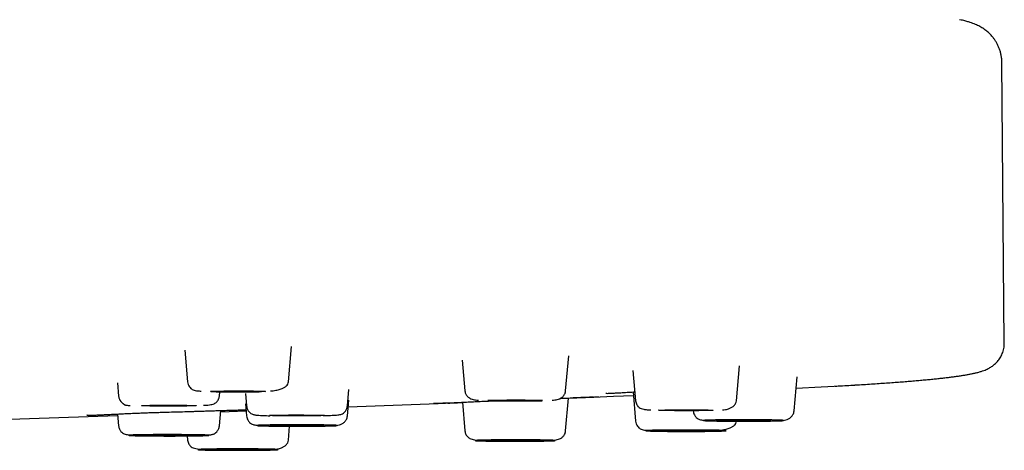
# Model space of a CAD drawing. Header units: millimetres. Extents: x 8 to 1762, y 12 to 2705.
# Tile 105 of 115: x 983 to 1020, y 2623 to 2640. Entities that reach past the tile are written whole.
import ezdxf

# ---------------------------------------------------------------- set-up
doc = ezdxf.new("R2010")
doc.units = ezdxf.units.MM

msp = doc.modelspace()

# ---------------------------------------------------------------- linework, layer by layer
at = {"color": 7, "linetype": 'Continuous', "lineweight": 30}
for p, q in [((1020.409, 2627.145), (1020.315, 2637.903)), ((988.999, 2626.874), (989.105, 2625.664)), ((992.969, 2625.664), (993.088, 2627.024)), ((999.629, 2626.499), (999.732, 2625.317)), ((1003.596, 2625.317), (1003.714, 2626.666)), ((1006.175, 2626.095), (1006.276, 2624.94)), ((1010.14, 2624.94), (1010.257, 2626.273)), ((986.414, 2625.624), (986.458, 2625.116)), ((1012.35, 2624.549), (1012.465, 2625.86)), ((990.322, 2625.116), (990.337, 2625.285)), ((995.23, 2624.741), (995.286, 2625.373)), ((1006.178, 2625.277), (1006.276, 2624.157)), ((991.324, 2625.223), (991.366, 2624.741)), ((995.23, 2624.356), (995.284, 2624.965)), ((999.636, 2624.881), (999.732, 2623.781)), ((1003.596, 2623.781), (1003.706, 2625.044)), ((1003.706, 2625.039), (1003.874, 2625.046)), ((990.322, 2623.981), (990.373, 2624.566)), ((990.369, 2624.518), (991.349, 2624.554)), ((991.326, 2624.816), (991.366, 2624.356)), ((995.261, 2624.701), (998.708, 2624.835)), ((986.419, 2624.432), (986.458, 2623.981)), ((992.969, 2623.434), (993.016, 2623.971)), ((989.09, 2623.599), (989.105, 2623.434))]:
    msp.add_line(p, q, dxfattribs=at)
at = {"color": 7, "linetype": 'Continuous', "lineweight": 30, "flags": 128}
for points in [[(989.987, 2625.299), (989.994, 2625.301), (990.014, 2625.303), (990.048, 2625.305), (990.095, 2625.307), (990.153, 2625.309), (990.224, 2625.31), (990.305, 2625.312), (990.396, 2625.313), (990.495, 2625.314), (990.601, 2625.315), (990.712, 2625.316), (990.828, 2625.317), (990.947, 2625.317), (991.067, 2625.317), (991.186, 2625.317), (991.304, 2625.316), (991.418, 2625.316), (991.527, 2625.315), (991.629, 2625.314), (991.724, 2625.313), (991.81, 2625.311), (991.886, 2625.309), (991.951, 2625.308), (992.004, 2625.306), (992.044, 2625.304), (992.071, 2625.302), (992.085, 2625.3), (992.085, 2625.298), (992.071, 2625.296), (992.044, 2625.294), (992.004, 2625.292), (991.951, 2625.29), (991.886, 2625.288), (991.81, 2625.286), (991.724, 2625.285), (991.629, 2625.284), (991.527, 2625.283), (991.418, 2625.282), (991.304, 2625.281), (991.186, 2625.281), (991.067, 2625.28), (990.947, 2625.28), (990.828, 2625.281), (990.712, 2625.281), (990.601, 2625.282), (990.495, 2625.283), (990.396, 2625.284), (990.305, 2625.286), (990.224, 2625.287), (990.153, 2625.289), (990.095, 2625.291), (990.048, 2625.293), (990.014, 2625.295), (989.994, 2625.297), (989.987, 2625.299)], [(1012.426, 2625.419), (1013.386, 2625.468), (1014.137, 2625.51)], [(1000.614, 2624.952), (1000.621, 2624.954), (1000.641, 2624.956), (1000.675, 2624.958), (1000.722, 2624.96), (1000.781, 2624.962), (1000.851, 2624.963), (1000.932, 2624.965), (1001.023, 2624.966), (1001.122, 2624.967), (1001.228, 2624.968), (1001.339, 2624.969), (1001.455, 2624.97), (1001.574, 2624.97), (1001.694, 2624.97), (1001.813, 2624.97), (1001.931, 2624.969), (1002.045, 2624.969), (1002.154, 2624.968), (1002.257, 2624.967), (1002.352, 2624.966), (1002.438, 2624.964), (1002.513, 2624.963), (1002.578, 2624.961), (1002.631, 2624.959), (1002.671, 2624.957), (1002.699, 2624.955), (1002.712, 2624.953), (1002.712, 2624.951), (1002.699, 2624.949), (1002.671, 2624.947), (1002.631, 2624.945), (1002.578, 2624.943), (1002.513, 2624.941), (1002.438, 2624.939), (1002.352, 2624.938), (1002.257, 2624.937), (1002.154, 2624.936), (1002.045, 2624.935), (1001.931, 2624.934), (1001.813, 2624.934), (1001.694, 2624.933), (1001.574, 2624.933), (1001.455, 2624.934), (1001.339, 2624.934), (1001.228, 2624.935), (1001.122, 2624.936), (1001.023, 2624.937), (1000.932, 2624.939), (1000.851, 2624.94), (1000.781, 2624.942), (1000.722, 2624.944), (1000.675, 2624.946), (1000.641, 2624.948), (1000.621, 2624.95), (1000.614, 2624.952)], [(1004.66, 2625.078), (1005.433, 2625.11), (1006.19, 2625.143)], [(987.34, 2624.751), (987.347, 2624.754), (987.368, 2624.756), (987.401, 2624.758), (987.448, 2624.76), (987.507, 2624.761), (987.577, 2624.763), (987.659, 2624.765), (987.749, 2624.766), (987.848, 2624.767), (987.954, 2624.768), (988.066, 2624.769), (988.182, 2624.769), (988.3, 2624.77), (988.42, 2624.77), (988.54, 2624.77), (988.657, 2624.769), (988.771, 2624.769), (988.88, 2624.768), (988.983, 2624.767), (989.078, 2624.765), (989.164, 2624.764), (989.24, 2624.762), (989.305, 2624.76), (989.357, 2624.759), (989.398, 2624.757), (989.425, 2624.755), (989.439, 2624.752), (989.439, 2624.75), (989.425, 2624.748), (989.398, 2624.746), (989.357, 2624.744), (989.305, 2624.742), (989.24, 2624.741), (989.164, 2624.739), (989.078, 2624.738), (988.983, 2624.736), (988.88, 2624.735), (988.771, 2624.734), (988.657, 2624.734), (988.54, 2624.733), (988.42, 2624.733), (988.3, 2624.733), (988.182, 2624.733), (988.066, 2624.734), (987.954, 2624.735), (987.848, 2624.736), (987.749, 2624.737), (987.659, 2624.738), (987.577, 2624.74), (987.507, 2624.742), (987.448, 2624.743), (987.401, 2624.745), (987.368, 2624.747), (987.347, 2624.749), (987.34, 2624.751)], [(1007.158, 2624.575), (1007.165, 2624.577), (1007.185, 2624.579), (1007.219, 2624.581), (1007.266, 2624.583), (1007.325, 2624.585), (1007.395, 2624.587), (1007.476, 2624.588), (1007.567, 2624.59), (1007.666, 2624.591), (1007.772, 2624.592), (1007.884, 2624.593), (1008, 2624.593), (1008.118, 2624.593), (1008.238, 2624.594), (1008.358, 2624.593), (1008.475, 2624.593), (1008.589, 2624.592), (1008.698, 2624.591), (1008.801, 2624.59), (1008.896, 2624.589), (1008.982, 2624.588), (1009.058, 2624.586), (1009.122, 2624.584), (1009.175, 2624.582), (1009.216, 2624.58), (1009.243, 2624.578), (1009.256, 2624.576), (1009.256, 2624.574), (1009.243, 2624.572), (1009.216, 2624.57), (1009.175, 2624.568), (1009.122, 2624.566), (1009.058, 2624.564), (1008.982, 2624.563), (1008.896, 2624.561), (1008.801, 2624.56), (1008.698, 2624.559), (1008.589, 2624.558), (1008.475, 2624.558), (1008.358, 2624.557), (1008.238, 2624.557), (1008.118, 2624.557), (1008, 2624.557), (1007.884, 2624.558), (1007.772, 2624.559), (1007.666, 2624.56), (1007.567, 2624.561), (1007.476, 2624.562), (1007.395, 2624.564), (1007.325, 2624.565), (1007.266, 2624.567), (1007.219, 2624.569), (1007.185, 2624.571), (1007.165, 2624.573), (1007.158, 2624.575)], [(976.525, 2624.05), (980.785, 2624.186), (986.424, 2624.377)], [(992.248, 2624.376), (992.255, 2624.378), (992.276, 2624.38), (992.31, 2624.382), (992.356, 2624.384), (992.415, 2624.386), (992.486, 2624.388), (992.567, 2624.389), (992.657, 2624.391), (992.756, 2624.392), (992.862, 2624.393), (992.974, 2624.394), (993.09, 2624.394), (993.209, 2624.394), (993.328, 2624.394), (993.448, 2624.394), (993.565, 2624.394), (993.679, 2624.393), (993.788, 2624.392), (993.891, 2624.391), (993.986, 2624.39), (994.072, 2624.389), (994.148, 2624.387), (994.213, 2624.385), (994.266, 2624.383), (994.306, 2624.381), (994.333, 2624.379), (994.347, 2624.377), (994.347, 2624.375), (994.333, 2624.373), (994.306, 2624.371), (994.266, 2624.369), (994.213, 2624.367), (994.148, 2624.365), (994.072, 2624.364), (993.986, 2624.362), (993.891, 2624.361), (993.788, 2624.36), (993.679, 2624.359), (993.565, 2624.358), (993.448, 2624.358), (993.328, 2624.358), (993.209, 2624.358), (993.09, 2624.358), (992.974, 2624.359), (992.862, 2624.359), (992.756, 2624.36), (992.657, 2624.362), (992.567, 2624.363), (992.486, 2624.365), (992.415, 2624.366), (992.356, 2624.368), (992.31, 2624.37), (992.276, 2624.372), (992.255, 2624.374), (992.248, 2624.376)], [(1009.368, 2624.184), (1009.375, 2624.186), (1009.395, 2624.188), (1009.429, 2624.19), (1009.476, 2624.192), (1009.534, 2624.194), (1009.605, 2624.195), (1009.686, 2624.197), (1009.777, 2624.198), (1009.876, 2624.199), (1009.982, 2624.2), (1010.093, 2624.201), (1010.209, 2624.202), (1010.328, 2624.202), (1010.448, 2624.202), (1010.567, 2624.202), (1010.685, 2624.201), (1010.799, 2624.201), (1010.908, 2624.2), (1011.01, 2624.199), (1011.105, 2624.198), (1011.191, 2624.196), (1011.267, 2624.194), (1011.332, 2624.193), (1011.385, 2624.191), (1011.425, 2624.189), (1011.452, 2624.187), (1011.466, 2624.185), (1011.466, 2624.183), (1011.452, 2624.181), (1011.425, 2624.179), (1011.385, 2624.177), (1011.332, 2624.175), (1011.267, 2624.173), (1011.191, 2624.171), (1011.105, 2624.17), (1011.01, 2624.169), (1010.908, 2624.167), (1010.799, 2624.167), (1010.685, 2624.166), (1010.567, 2624.166), (1010.448, 2624.165), (1010.328, 2624.165), (1010.209, 2624.166), (1010.093, 2624.166), (1009.982, 2624.167), (1009.876, 2624.168), (1009.777, 2624.169), (1009.686, 2624.171), (1009.605, 2624.172), (1009.534, 2624.174), (1009.476, 2624.176), (1009.429, 2624.178), (1009.395, 2624.18), (1009.375, 2624.182), (1009.368, 2624.184)], [(992.248, 2623.991), (992.255, 2623.993), (992.276, 2623.995), (992.31, 2623.997), (992.356, 2623.999), (992.415, 2624.001), (992.486, 2624.003), (992.567, 2624.004), (992.657, 2624.006), (992.756, 2624.007), (992.862, 2624.008), (992.974, 2624.009), (993.09, 2624.009), (993.209, 2624.009), (993.328, 2624.01), (993.448, 2624.009), (993.565, 2624.009), (993.679, 2624.008), (993.788, 2624.007), (993.891, 2624.006), (993.986, 2624.005), (994.072, 2624.004), (994.148, 2624.002), (994.213, 2624), (994.266, 2623.998), (994.306, 2623.996), (994.333, 2623.994), (994.347, 2623.992), (994.347, 2623.99), (994.333, 2623.988), (994.306, 2623.986), (994.266, 2623.984), (994.213, 2623.982), (994.148, 2623.98), (994.072, 2623.979), (993.986, 2623.977), (993.891, 2623.976), (993.788, 2623.975), (993.679, 2623.974), (993.565, 2623.973), (993.448, 2623.973), (993.328, 2623.973), (993.209, 2623.973), (993.09, 2623.973), (992.974, 2623.974), (992.862, 2623.975), (992.756, 2623.976), (992.657, 2623.977), (992.567, 2623.978), (992.486, 2623.98), (992.415, 2623.981), (992.356, 2623.983), (992.31, 2623.985), (992.276, 2623.987), (992.255, 2623.989), (992.248, 2623.991)], [(1007.158, 2623.792), (1007.165, 2623.794), (1007.185, 2623.796), (1007.219, 2623.798), (1007.266, 2623.8), (1007.325, 2623.802), (1007.395, 2623.804), (1007.476, 2623.805), (1007.567, 2623.807), (1007.666, 2623.808), (1007.772, 2623.809), (1007.884, 2623.81), (1008, 2623.81), (1008.118, 2623.81), (1008.238, 2623.81), (1008.358, 2623.81), (1008.475, 2623.81), (1008.589, 2623.809), (1008.698, 2623.808), (1008.801, 2623.807), (1008.896, 2623.806), (1008.982, 2623.805), (1009.058, 2623.803), (1009.122, 2623.801), (1009.175, 2623.799), (1009.216, 2623.797), (1009.243, 2623.795), (1009.256, 2623.793), (1009.256, 2623.791), (1009.243, 2623.789), (1009.216, 2623.787), (1009.175, 2623.785), (1009.122, 2623.783), (1009.058, 2623.781), (1008.982, 2623.78), (1008.896, 2623.778), (1008.801, 2623.777), (1008.698, 2623.776), (1008.589, 2623.775), (1008.475, 2623.774), (1008.358, 2623.774), (1008.238, 2623.774), (1008.118, 2623.774), (1008, 2623.774), (1007.884, 2623.775), (1007.772, 2623.775), (1007.666, 2623.776), (1007.567, 2623.778), (1007.476, 2623.779), (1007.395, 2623.781), (1007.325, 2623.782), (1007.266, 2623.784), (1007.219, 2623.786), (1007.185, 2623.788), (1007.165, 2623.79), (1007.158, 2623.792)], [(987.34, 2623.616), (987.347, 2623.618), (987.368, 2623.62), (987.401, 2623.622), (987.448, 2623.624), (987.507, 2623.626), (987.577, 2623.628), (987.659, 2623.629), (987.749, 2623.63), (987.848, 2623.632), (987.954, 2623.633), (988.066, 2623.633), (988.182, 2623.634), (988.3, 2623.634), (988.42, 2623.634), (988.54, 2623.634), (988.657, 2623.634), (988.771, 2623.633), (988.88, 2623.632), (988.983, 2623.631), (989.078, 2623.63), (989.164, 2623.628), (989.24, 2623.627), (989.305, 2623.625), (989.357, 2623.623), (989.398, 2623.621), (989.425, 2623.619), (989.439, 2623.617), (989.439, 2623.615), (989.425, 2623.613), (989.398, 2623.611), (989.357, 2623.609), (989.305, 2623.607), (989.24, 2623.605), (989.164, 2623.604), (989.078, 2623.602), (988.983, 2623.601), (988.88, 2623.6), (988.771, 2623.599), (988.657, 2623.598), (988.54, 2623.598), (988.42, 2623.598), (988.3, 2623.598), (988.182, 2623.598), (988.066, 2623.598), (987.954, 2623.599), (987.848, 2623.6), (987.749, 2623.601), (987.659, 2623.603), (987.577, 2623.604), (987.507, 2623.606), (987.448, 2623.608), (987.401, 2623.61), (987.368, 2623.612), (987.347, 2623.614), (987.34, 2623.616)], [(1000.614, 2623.416), (1000.621, 2623.418), (1000.641, 2623.42), (1000.675, 2623.422), (1000.722, 2623.424), (1000.781, 2623.426), (1000.851, 2623.427), (1000.932, 2623.429), (1001.023, 2623.43), (1001.122, 2623.431), (1001.228, 2623.432), (1001.339, 2623.433), (1001.455, 2623.434), (1001.574, 2623.434), (1001.694, 2623.434), (1001.813, 2623.434), (1001.931, 2623.433), (1002.045, 2623.433), (1002.154, 2623.432), (1002.257, 2623.431), (1002.352, 2623.429), (1002.438, 2623.428), (1002.513, 2623.426), (1002.578, 2623.425), (1002.631, 2623.423), (1002.671, 2623.421), (1002.699, 2623.419), (1002.712, 2623.417), (1002.712, 2623.415), (1002.699, 2623.412), (1002.671, 2623.41), (1002.631, 2623.408), (1002.578, 2623.407), (1002.513, 2623.405), (1002.438, 2623.403), (1002.352, 2623.402), (1002.257, 2623.4), (1002.154, 2623.399), (1002.045, 2623.399), (1001.931, 2623.398), (1001.813, 2623.397), (1001.694, 2623.397), (1001.574, 2623.397), (1001.455, 2623.398), (1001.339, 2623.398), (1001.228, 2623.399), (1001.122, 2623.4), (1001.023, 2623.401), (1000.932, 2623.402), (1000.851, 2623.404), (1000.781, 2623.406), (1000.722, 2623.408), (1000.675, 2623.409), (1000.641, 2623.411), (1000.621, 2623.414), (1000.614, 2623.416)], [(989.987, 2623.069), (989.994, 2623.071), (990.014, 2623.073), (990.048, 2623.075), (990.095, 2623.077), (990.153, 2623.079), (990.224, 2623.08), (990.305, 2623.082), (990.396, 2623.083), (990.495, 2623.084), (990.601, 2623.085), (990.712, 2623.086), (990.828, 2623.087), (990.947, 2623.087), (991.067, 2623.087), (991.186, 2623.087), (991.304, 2623.086), (991.418, 2623.086), (991.527, 2623.085), (991.629, 2623.084), (991.724, 2623.082), (991.81, 2623.081), (991.886, 2623.079), (991.951, 2623.078), (992.004, 2623.076), (992.044, 2623.074), (992.071, 2623.072), (992.085, 2623.07), (992.085, 2623.068), (992.071, 2623.066), (992.044, 2623.063), (992.004, 2623.062), (991.951, 2623.06), (991.886, 2623.058), (991.81, 2623.056), (991.724, 2623.055), (991.629, 2623.054), (991.527, 2623.052), (991.418, 2623.052), (991.304, 2623.051), (991.186, 2623.05), (991.067, 2623.05), (990.947, 2623.05), (990.828, 2623.051), (990.712, 2623.051), (990.601, 2623.052), (990.495, 2623.053), (990.396, 2623.054), (990.305, 2623.055), (990.224, 2623.057), (990.153, 2623.059), (990.095, 2623.061), (990.048, 2623.062), (990.014, 2623.064), (989.994, 2623.067), (989.987, 2623.069)]]:
    msp.add_lwpolyline(points, dxfattribs=at)
at = {"color": 7, "linetype": 'Continuous', "lineweight": 30}
for points, knots in [([(1020.314, 2637.903), (1020.315, 2637.915), (1020.316, 2637.973), (1020.306, 2638.077), (1020.284, 2638.212), (1020.249, 2638.342), (1020.205, 2638.466), (1020.152, 2638.583), (1020.093, 2638.691), (1020.03, 2638.786), (1019.965, 2638.87), (1019.901, 2638.944), (1019.835, 2639.011), (1019.768, 2639.072), (1019.697, 2639.129), (1019.622, 2639.184), (1019.544, 2639.234), (1019.464, 2639.28), (1019.381, 2639.322), (1019.294, 2639.361), (1019.2, 2639.398), (1019.093, 2639.435), (1018.961, 2639.474), (1018.83, 2639.508), (1018.735, 2639.528), (1018.697, 2639.536)], [0, 0, 0, 0, 0.0060333, 0.0281265, 0.0504639, 0.0730748, 0.0960047, 0.119326, 0.1431502, 0.167639, 0.1903166, 0.2138791, 0.2385927, 0.2647733, 0.2927969, 0.3267134, 0.3642414, 0.4063156, 0.4542442, 0.5098602, 0.575892, 0.6567616, 0.7606021, 0.9056861, 1, 1, 1, 1]), ([(1014.675, 2625.542), (1014.683, 2625.543), (1014.799, 2625.549), (1015.013, 2625.563), (1015.316, 2625.582), (1015.608, 2625.602), (1015.89, 2625.622), (1016.16, 2625.641), (1016.421, 2625.661), (1016.671, 2625.68), (1016.911, 2625.7), (1017.14, 2625.72), (1017.36, 2625.74), (1017.569, 2625.76), (1017.768, 2625.78), (1017.957, 2625.8), (1018.137, 2625.82), (1018.308, 2625.84), (1018.469, 2625.861), (1018.621, 2625.881), (1018.765, 2625.903), (1018.902, 2625.924), (1019.032, 2625.947), (1019.156, 2625.971), (1019.277, 2625.997), (1019.4, 2626.027), (1019.515, 2626.06), (1019.62, 2626.096), (1019.709, 2626.132), (1019.786, 2626.168), (1019.854, 2626.205), (1019.918, 2626.244), (1019.978, 2626.287), (1020.037, 2626.334), (1020.093, 2626.386), (1020.148, 2626.443), (1020.2, 2626.508), (1020.249, 2626.579), (1020.294, 2626.657), (1020.334, 2626.743), (1020.367, 2626.837), (1020.392, 2626.938), (1020.407, 2627.042), (1020.408, 2627.112), (1020.409, 2627.145)], [0, 0, 0, 0, 0.002402, 0.035436, 0.06842, 0.101353, 0.134234, 0.16706, 0.19983, 0.232544, 0.2652, 0.297798, 0.330339, 0.362825, 0.395258, 0.427647, 0.459998, 0.492328, 0.524659, 0.557024, 0.589476, 0.622098, 0.655021, 0.68847, 0.722846, 0.758909, 0.797912, 0.828785, 0.853469, 0.872289, 0.887788, 0.901028, 0.912627, 0.922991, 0.932409, 0.941104, 0.949248, 0.956987, 0.964442, 0.97172, 0.978911, 0.986093, 0.993327, 1, 1, 1, 1]), ([(989.105, 2625.664), (989.111, 2625.627), (989.123, 2625.556), (989.172, 2625.471), (989.227, 2625.41), (989.292, 2625.365), (989.365, 2625.336), (989.443, 2625.324), (989.529, 2625.315), (989.599, 2625.311), (989.626, 2625.309)], [0, 0, 0, 0, 0.094506, 0.184895, 0.277171, 0.376349, 0.525761, 0.700713, 0.887183, 1, 1, 1, 1]), ([(992.286, 2625.314), (992.304, 2625.316), (992.393, 2625.324), (992.535, 2625.349), (992.69, 2625.392), (992.807, 2625.445), (992.891, 2625.505), (992.951, 2625.578), (992.963, 2625.635), (992.969, 2625.664)], [0, 0, 0, 0, 0.048067, 0.232561, 0.420009, 0.562808, 0.707348, 0.853279, 1, 1, 1, 1]), ([(989.999, 2625.292), (990.003, 2625.292), (990.052, 2625.291), (990.159, 2625.288), (990.317, 2625.285), (990.487, 2625.282), (990.665, 2625.281), (990.85, 2625.279), (991.04, 2625.279), (991.233, 2625.279), (991.447, 2625.279), (991.674, 2625.282), (991.845, 2625.285), (991.929, 2625.289), (991.938, 2625.289)], [0, 0, 0, 0, 0.007464, 0.09341, 0.180563, 0.268967, 0.35867, 0.449724, 0.542183, 0.636105, 0.73155, 0.858806, 0.984455, 1, 1, 1, 1]), ([(999.732, 2625.317), (999.736, 2625.293), (999.742, 2625.247), (999.776, 2625.169), (999.837, 2625.092), (999.922, 2625.032), (1000.014, 2624.993), (1000.098, 2624.977), (1000.175, 2624.968), (1000.231, 2624.963), (1000.249, 2624.962)], [0, 0, 0, 0, 0.090334, 0.17632, 0.334947, 0.477035, 0.604803, 0.759987, 0.921461, 1, 1, 1, 1]), ([(1003.078, 2624.962), (1003.097, 2624.963), (1003.153, 2624.968), (1003.23, 2624.977), (1003.314, 2624.993), (1003.406, 2625.032), (1003.491, 2625.092), (1003.551, 2625.169), (1003.585, 2625.247), (1003.592, 2625.293), (1003.596, 2625.317)], [0, 0, 0, 0, 0.078568, 0.240037, 0.395216, 0.522981, 0.665064, 0.823685, 0.909669, 1, 1, 1, 1]), ([(1005.132, 2625.232), (1005.132, 2625.231), (1005.133, 2625.226), (1005.164, 2625.223), (1005.23, 2625.223), (1005.347, 2625.228), (1005.506, 2625.237), (1005.706, 2625.248), (1005.941, 2625.263), (1006.123, 2625.274), (1006.229, 2625.28), (1006.246, 2625.281)], [0, 0, 0, 0, 0.053622, 0.147005, 0.275896, 0.409796, 0.548539, 0.691848, 0.836981, 0.973472, 1, 1, 1, 1]), ([(1013.931, 2625.498), (1013.967, 2625.501), (1014.119, 2625.509), (1014.368, 2625.524), (1014.576, 2625.536), (1014.675, 2625.542)], [0, 0, 0, 0, 0.14176, 0.587346, 1, 1, 1, 1]), ([(986.458, 2625.116), (986.461, 2625.096), (986.467, 2625.057), (986.491, 2624.989), (986.531, 2624.923), (986.58, 2624.871), (986.615, 2624.843), (986.635, 2624.828), (986.649, 2624.819), (986.657, 2624.813), (986.662, 2624.81), (986.668, 2624.806), (986.669, 2624.804), (986.674, 2624.799), (986.681, 2624.792), (986.697, 2624.783), (986.73, 2624.774), (986.786, 2624.766), (986.846, 2624.761), (986.892, 2624.759), (986.905, 2624.758)], [0, 0, 0, 0, 0.056993, 0.108003, 0.192098, 0.253376, 0.275991, 0.293683, 0.307151, 0.312749, 0.317945, 0.323107, 0.341249, 0.362065, 0.399712, 0.503972, 0.637352, 0.799588, 0.940116, 1, 1, 1, 1]), ([(989.713, 2624.765), (989.749, 2624.767), (989.834, 2624.771), (989.94, 2624.782), (990.038, 2624.799), (990.115, 2624.823), (990.179, 2624.856), (990.231, 2624.899), (990.274, 2624.955), (990.302, 2625.017), (990.317, 2625.073), (990.32, 2625.102), (990.322, 2625.116)], [0, 0, 0, 0, 0.126621, 0.291865, 0.439132, 0.568979, 0.68195, 0.778858, 0.861352, 0.932867, 0.966516, 1, 1, 1, 1]), ([(998.536, 2624.845), (998.537, 2624.844), (998.541, 2624.841), (998.576, 2624.841), (998.629, 2624.841), (998.702, 2624.843), (998.804, 2624.846), (998.94, 2624.851), (999.116, 2624.858), (999.319, 2624.867), (999.546, 2624.877), (999.793, 2624.889), (1000.054, 2624.902), (1000.316, 2624.914), (1000.573, 2624.927), (1000.743, 2624.935), (1000.827, 2624.938), (1000.829, 2624.938)], [0, 0, 0, 0, 0.041892, 0.1009381, 0.161773, 0.2230697, 0.2847068, 0.3670171, 0.449506, 0.5321484, 0.6148854, 0.6976416, 0.7797815, 0.8576382, 0.9306832, 0.9990483, 1, 1, 1, 1]), ([(999.081, 2624.85), (999.133, 2624.852), (999.247, 2624.857), (999.433, 2624.865), (999.572, 2624.87), (999.636, 2624.873)], [0, 0, 0, 0, 0.3120116, 0.683144, 1, 1, 1, 1]), ([(1000.628, 2624.943), (1000.633, 2624.943), (1000.702, 2624.941), (1000.837, 2624.938), (1001.033, 2624.935), (1001.229, 2624.933), (1001.441, 2624.932), (1001.664, 2624.931), (1001.887, 2624.932), (1002.099, 2624.933), (1002.295, 2624.935), (1002.491, 2624.938), (1002.627, 2624.941), (1002.696, 2624.943), (1002.701, 2624.943)], [0, 0, 0, 0, 0.008942, 0.120067, 0.208403, 0.301064, 0.398128, 0.499688, 0.601249, 0.698313, 0.790974, 0.87931, 0.990435, 1, 1, 1, 1]), ([(1003.398, 2625.032), (1003.406, 2625.032), (1003.483, 2625.035), (1003.626, 2625.04), (1003.828, 2625.048), (1004.029, 2625.056), (1004.224, 2625.064), (1004.403, 2625.071), (1004.555, 2625.077), (1004.673, 2625.083), (1004.759, 2625.087), (1004.816, 2625.091), (1004.845, 2625.094), (1004.856, 2625.097), (1004.855, 2625.098), (1004.855, 2625.099)], [0, 0, 0, 0, 0.00936, 0.090315, 0.177489, 0.270897, 0.370549, 0.475817, 0.57806, 0.67455, 0.765073, 0.849177, 0.926972, 0.981245, 1, 1, 1, 1]), ([(1004.66, 2625.078), (1004.639, 2625.077), (1004.573, 2625.074), (1004.432, 2625.068), (1004.238, 2625.06), (1004.054, 2625.053), (1003.928, 2625.048), (1003.883, 2625.046)], [0, 0, 0, 0, 0.118448, 0.365413, 0.613128, 0.864009, 1, 1, 1, 1]), ([(1006.276, 2624.94), (1006.281, 2624.911), (1006.29, 2624.851), (1006.325, 2624.778), (1006.368, 2624.72), (1006.425, 2624.671), (1006.499, 2624.635), (1006.596, 2624.61), (1006.708, 2624.597), (1006.798, 2624.591), (1006.852, 2624.588), (1006.86, 2624.588)], [0, 0, 0, 0, 0.070063, 0.142194, 0.221822, 0.312442, 0.453632, 0.620554, 0.815148, 0.972975, 1, 1, 1, 1]), ([(1009.607, 2624.586), (1009.645, 2624.591), (1009.739, 2624.602), (1009.86, 2624.636), (1009.972, 2624.688), (1010.056, 2624.753), (1010.119, 2624.836), (1010.133, 2624.905), (1010.14, 2624.94)], [0, 0, 0, 0, 0.141965, 0.35058, 0.509484, 0.670829, 0.834507, 1, 1, 1, 1]), ([(985.249, 2624.384), (985.248, 2624.384), (985.245, 2624.381), (985.266, 2624.382), (985.305, 2624.382), (985.369, 2624.384), (985.457, 2624.387), (985.57, 2624.392), (985.71, 2624.399), (985.878, 2624.406), (986.073, 2624.415), (986.292, 2624.426), (986.523, 2624.437), (986.756, 2624.448), (986.999, 2624.459), (987.248, 2624.469), (987.498, 2624.479), (987.731, 2624.487), (987.947, 2624.494), (988.196, 2624.5), (988.488, 2624.509), (988.826, 2624.518), (989.11, 2624.527), (989.345, 2624.534), (989.539, 2624.54), (989.748, 2624.546), (989.97, 2624.553), (990.2, 2624.561), (990.434, 2624.568), (990.668, 2624.575), (990.893, 2624.582), (991.091, 2624.588), (991.245, 2624.593), (991.315, 2624.596), (991.345, 2624.598)], [0, 0, 0, 0, 0.002463, 0.027189, 0.053957, 0.08213, 0.111673, 0.142577, 0.174824, 0.208388, 0.24323, 0.279248, 0.314226, 0.347129, 0.378016, 0.412476, 0.444135, 0.473014, 0.499127, 0.523415, 0.563861, 0.604346, 0.644896, 0.666842, 0.69129, 0.718252, 0.747741, 0.779768, 0.814337, 0.851454, 0.891132, 0.931359, 0.970035, 1, 1, 1, 1]), ([(991.366, 2624.741), (991.37, 2624.717), (991.377, 2624.67), (991.401, 2624.607), (991.43, 2624.555), (991.474, 2624.499), (991.533, 2624.45), (991.595, 2624.419), (991.639, 2624.407), (991.691, 2624.398), (991.756, 2624.389), (991.845, 2624.382), (991.968, 2624.374), (992.109, 2624.369), (992.215, 2624.366), (992.257, 2624.365)], [0, 0, 0, 0, 0.043536, 0.084034, 0.122008, 0.158034, 0.226617, 0.295682, 0.37093, 0.452887, 0.540218, 0.632915, 0.764848, 0.906407, 1, 1, 1, 1]), ([(994.336, 2624.369), (994.343, 2624.37), (994.408, 2624.371), (994.514, 2624.375), (994.65, 2624.382), (994.767, 2624.389), (994.864, 2624.398), (994.937, 2624.407), (995.005, 2624.425), (995.074, 2624.46), (995.143, 2624.519), (995.194, 2624.598), (995.221, 2624.675), (995.227, 2624.719), (995.23, 2624.741)], [0, 0, 0, 0, 0.016476, 0.134853, 0.25127, 0.36579, 0.478463, 0.588484, 0.686287, 0.771748, 0.848754, 0.922497, 0.960382, 1, 1, 1, 1]), ([(999.071, 2624.85), (999.025, 2624.848), (998.914, 2624.843), (998.794, 2624.838), (998.728, 2624.836), (998.708, 2624.835)], [0, 0, 0, 0, 0.32231, 0.787047, 1, 1, 1, 1]), ([(1008.486, 2624.549), (1008.49, 2624.522), (1008.498, 2624.469), (1008.527, 2624.401), (1008.562, 2624.345), (1008.612, 2624.289), (1008.676, 2624.242), (1008.743, 2624.215), (1008.796, 2624.207), (1008.867, 2624.196), (1008.921, 2624.192), (1008.94, 2624.191)], [0, 0, 0, 0, 0.079971, 0.153494, 0.221596, 0.285468, 0.405764, 0.527792, 0.707877, 0.900527, 1, 1, 1, 1]), ([(1011.925, 2624.188), (1011.963, 2624.194), (1012.033, 2624.204), (1012.14, 2624.244), (1012.237, 2624.307), (1012.303, 2624.391), (1012.339, 2624.475), (1012.346, 2624.524), (1012.35, 2624.549)], [0, 0, 0, 0, 0.221214, 0.405715, 0.595294, 0.792619, 0.895023, 1, 1, 1, 1]), ([(991.366, 2624.356), (991.371, 2624.329), (991.378, 2624.277), (991.407, 2624.208), (991.442, 2624.153), (991.492, 2624.096), (991.557, 2624.05), (991.624, 2624.023), (991.677, 2624.014), (991.748, 2624.004), (991.802, 2624), (991.82, 2623.998)], [0, 0, 0, 0, 0.079971, 0.153494, 0.221596, 0.285468, 0.405764, 0.527792, 0.707877, 0.900527, 1, 1, 1, 1]), ([(994.806, 2623.996), (994.844, 2624.001), (994.914, 2624.011), (995.021, 2624.051), (995.118, 2624.115), (995.183, 2624.198), (995.219, 2624.283), (995.227, 2624.332), (995.23, 2624.356)], [0, 0, 0, 0, 0.2212139, 0.4057146, 0.5952939, 0.792619, 0.8950226, 1, 1, 1, 1]), ([(1006.276, 2624.157), (1006.282, 2624.121), (1006.295, 2624.05), (1006.343, 2623.964), (1006.398, 2623.903), (1006.464, 2623.858), (1006.537, 2623.83), (1006.614, 2623.818), (1006.7, 2623.809), (1006.771, 2623.804), (1006.797, 2623.803)], [0, 0, 0, 0, 0.094449, 0.184782, 0.277002, 0.376119, 0.52544, 0.700286, 0.886641, 1, 1, 1, 1]), ([(1008.884, 2624.184), (1008.886, 2624.185), (1008.888, 2624.186), (1008.909, 2624.189), (1008.943, 2624.191), (1008.991, 2624.194), (1009.054, 2624.196), (1009.133, 2624.198), (1009.226, 2624.201), (1009.332, 2624.203), (1009.448, 2624.204), (1009.56, 2624.206), (1009.664, 2624.207), (1009.757, 2624.208), (1009.88, 2624.209), (1010.035, 2624.21), (1010.225, 2624.21), (1010.402, 2624.21), (1010.562, 2624.21), (1010.705, 2624.21), (1010.846, 2624.209), (1010.987, 2624.209), (1011.126, 2624.207), (1011.261, 2624.206), (1011.387, 2624.204), (1011.504, 2624.203), (1011.609, 2624.201), (1011.692, 2624.199), (1011.755, 2624.197), (1011.803, 2624.195), (1011.856, 2624.193), (1011.907, 2624.19), (1011.943, 2624.187), (1011.954, 2624.184), (1011.947, 2624.181), (1011.927, 2624.179), (1011.893, 2624.176), (1011.844, 2624.174), (1011.781, 2624.171), (1011.702, 2624.169), (1011.609, 2624.167), (1011.504, 2624.165), (1011.388, 2624.163), (1011.276, 2624.161), (1011.172, 2624.16), (1011.079, 2624.16), (1010.956, 2624.159), (1010.8, 2624.158), (1010.611, 2624.157), (1010.434, 2624.157), (1010.273, 2624.157), (1010.13, 2624.157), (1009.99, 2624.158), (1009.849, 2624.159), (1009.709, 2624.16), (1009.574, 2624.161), (1009.448, 2624.163), (1009.332, 2624.165), (1009.226, 2624.167), (1009.144, 2624.169), (1009.081, 2624.171), (1009.033, 2624.172), (1008.979, 2624.174), (1008.929, 2624.177), (1008.891, 2624.18), (1008.887, 2624.183), (1008.884, 2624.184)], [0, 0, 0, 0, 0.015057, 0.029985, 0.044921, 0.059998, 0.076314, 0.092473, 0.108646, 0.125004, 0.141321, 0.15748, 0.168252, 0.179081, 0.190019, 0.210041, 0.229928, 0.249999, 0.265046, 0.279971, 0.29491, 0.309998, 0.326314, 0.342473, 0.358646, 0.375004, 0.391321, 0.40748, 0.418252, 0.429081, 0.440019, 0.460041, 0.479928, 0.499999, 0.515046, 0.529971, 0.54491, 0.559998, 0.576314, 0.592473, 0.608646, 0.625004, 0.641321, 0.65748, 0.668252, 0.679081, 0.690019, 0.710041, 0.729928, 0.749999, 0.765046, 0.779971, 0.79491, 0.809998, 0.826314, 0.842473, 0.858646, 0.875004, 0.891321, 0.90748, 0.918252, 0.929081, 0.940019, 0.960054, 0.979941, 1, 1, 1, 1]), ([(1009.457, 2623.808), (1009.476, 2623.809), (1009.565, 2623.817), (1009.706, 2623.843), (1009.861, 2623.885), (1009.978, 2623.938), (1010.062, 2623.999), (1010.122, 2624.071), (1010.134, 2624.128), (1010.14, 2624.157)], [0, 0, 0, 0, 0.047962, 0.232477, 0.419945, 0.56276, 0.707316, 0.853262, 1, 1, 1, 1]), ([(986.458, 2623.981), (986.461, 2623.959), (986.467, 2623.915), (986.495, 2623.838), (986.546, 2623.759), (986.615, 2623.7), (986.684, 2623.665), (986.752, 2623.647), (986.825, 2623.638), (986.901, 2623.631), (986.957, 2623.627), (986.974, 2623.626)], [0, 0, 0, 0, 0.0580167, 0.1134971, 0.221488, 0.3342565, 0.4594077, 0.6026326, 0.7637491, 0.9287499, 1, 1, 1, 1]), ([(989.862, 2623.623), (989.886, 2623.625), (989.936, 2623.63), (989.998, 2623.638), (990.049, 2623.647), (990.094, 2623.658), (990.156, 2623.69), (990.215, 2623.739), (990.258, 2623.795), (990.288, 2623.847), (990.312, 2623.91), (990.319, 2623.957), (990.322, 2623.981)], [0, 0, 0, 0, 0.131087, 0.271553, 0.403377, 0.524411, 0.635498, 0.74581, 0.803755, 0.864836, 0.929975, 1, 1, 1, 1]), ([(991.765, 2623.991), (991.766, 2623.992), (991.769, 2623.994), (991.79, 2623.996), (991.823, 2623.999), (991.872, 2624.001), (991.935, 2624.004), (992.014, 2624.006), (992.107, 2624.008), (992.212, 2624.01), (992.329, 2624.012), (992.441, 2624.013), (992.544, 2624.015), (992.637, 2624.015), (992.76, 2624.016), (992.916, 2624.017), (993.106, 2624.018), (993.282, 2624.018), (993.443, 2624.018), (993.586, 2624.018), (993.727, 2624.017), (993.867, 2624.016), (994.007, 2624.015), (994.142, 2624.014), (994.268, 2624.012), (994.384, 2624.01), (994.49, 2624.008), (994.572, 2624.006), (994.635, 2624.004), (994.683, 2624.003), (994.737, 2624.001), (994.788, 2623.998), (994.824, 2623.995), (994.835, 2623.991), (994.828, 2623.989), (994.807, 2623.986), (994.773, 2623.984), (994.725, 2623.981), (994.662, 2623.979), (994.583, 2623.976), (994.49, 2623.974), (994.385, 2623.972), (994.268, 2623.97), (994.156, 2623.969), (994.053, 2623.968), (993.96, 2623.967), (993.837, 2623.966), (993.681, 2623.965), (993.491, 2623.965), (993.315, 2623.964), (993.154, 2623.965), (993.011, 2623.965), (992.87, 2623.965), (992.729, 2623.966), (992.59, 2623.967), (992.455, 2623.969), (992.329, 2623.97), (992.212, 2623.972), (992.107, 2623.974), (992.025, 2623.976), (991.962, 2623.978), (991.913, 2623.98), (991.86, 2623.982), (991.809, 2623.985), (991.772, 2623.988), (991.767, 2623.99), (991.765, 2623.991)], [0, 0, 0, 0, 0.0150566, 0.0299852, 0.0449207, 0.0599976, 0.0763144, 0.0924731, 0.1086458, 0.1250041, 0.141321, 0.1574797, 0.1682519, 0.1790814, 0.1900185, 0.2100411, 0.229928, 0.2499994, 0.2650458, 0.279971, 0.29491, 0.3099976, 0.3263145, 0.3424731, 0.3586458, 0.3750041, 0.391321, 0.4074797, 0.4182519, 0.4290814, 0.4400185, 0.4600411, 0.479928, 0.4999994, 0.5150458, 0.529971, 0.54491, 0.5599976, 0.5763145, 0.5924731, 0.6086458, 0.6250041, 0.641321, 0.6574797, 0.6682519, 0.6790814, 0.6900186, 0.7100412, 0.729928, 0.7499994, 0.7650459, 0.779971, 0.79491, 0.8099976, 0.8263145, 0.8424731, 0.8586458, 0.8750041, 0.891321, 0.9074797, 0.9182519, 0.9290814, 0.9400186, 0.9600538, 0.9799407, 1, 1, 1, 1]), ([(992.254, 2623.979), (992.298, 2623.978), (992.393, 2623.976), (992.56, 2623.974), (992.748, 2623.972), (992.947, 2623.971), (993.151, 2623.971), (993.354, 2623.971), (993.554, 2623.971), (993.746, 2623.972), (993.929, 2623.973), (994.1, 2623.975), (994.24, 2623.976), (994.316, 2623.978), (994.344, 2623.978)], [0, 0, 0, 0, 0.073594, 0.160943, 0.251864, 0.343881, 0.434548, 0.523869, 0.611853, 0.698506, 0.783833, 0.867841, 0.950534, 1, 1, 1, 1]), ([(999.732, 2623.781), (999.736, 2623.757), (999.742, 2623.711), (999.776, 2623.633), (999.837, 2623.556), (999.922, 2623.496), (1000.014, 2623.457), (1000.098, 2623.441), (1000.175, 2623.432), (1000.231, 2623.427), (1000.249, 2623.426)], [0, 0, 0, 0, 0.090335, 0.176322, 0.33495, 0.477039, 0.604809, 0.759994, 0.92147, 1, 1, 1, 1]), ([(1003.078, 2623.426), (1003.097, 2623.427), (1003.153, 2623.432), (1003.23, 2623.441), (1003.314, 2623.457), (1003.406, 2623.496), (1003.491, 2623.556), (1003.551, 2623.633), (1003.585, 2623.711), (1003.592, 2623.757), (1003.596, 2623.781)], [0, 0, 0, 0, 0.07854, 0.240013, 0.395197, 0.522966, 0.665053, 0.82368, 0.909666, 1, 1, 1, 1]), ([(1006.704, 2623.797), (1006.715, 2623.798), (1006.736, 2623.8), (1006.785, 2623.802), (1006.845, 2623.804), (1006.92, 2623.807), (1007.009, 2623.809), (1007.113, 2623.811), (1007.228, 2623.813), (1007.355, 2623.814), (1007.489, 2623.816), (1007.615, 2623.817), (1007.729, 2623.818), (1007.83, 2623.818), (1007.961, 2623.819), (1008.123, 2623.819), (1008.317, 2623.819), (1008.492, 2623.818), (1008.648, 2623.818), (1008.785, 2623.817), (1008.916, 2623.816), (1009.044, 2623.815), (1009.169, 2623.813), (1009.286, 2623.811), (1009.392, 2623.809), (1009.485, 2623.807), (1009.566, 2623.805), (1009.625, 2623.802), (1009.666, 2623.8), (1009.695, 2623.799), (1009.724, 2623.796), (1009.744, 2623.794), (1009.742, 2623.79), (1009.718, 2623.787), (1009.68, 2623.784), (1009.632, 2623.782), (1009.571, 2623.78), (1009.496, 2623.778), (1009.407, 2623.775), (1009.303, 2623.773), (1009.188, 2623.771), (1009.062, 2623.77), (1008.927, 2623.768), (1008.801, 2623.767), (1008.687, 2623.767), (1008.586, 2623.766), (1008.455, 2623.766), (1008.293, 2623.765), (1008.1, 2623.765), (1007.924, 2623.766), (1007.768, 2623.766), (1007.632, 2623.767), (1007.5, 2623.768), (1007.372, 2623.77), (1007.247, 2623.771), (1007.13, 2623.773), (1007.025, 2623.775), (1006.931, 2623.777), (1006.85, 2623.78), (1006.791, 2623.782), (1006.75, 2623.784), (1006.721, 2623.786), (1006.692, 2623.788), (1006.673, 2623.791), (1006.673, 2623.794), (1006.694, 2623.796), (1006.704, 2623.797)], [0, 0, 0, 0, 0.015057, 0.029985, 0.044921, 0.059998, 0.076314, 0.092473, 0.108646, 0.125004, 0.141321, 0.15748, 0.168252, 0.179081, 0.190019, 0.210041, 0.229928, 0.249999, 0.265046, 0.279971, 0.29491, 0.309998, 0.326314, 0.342473, 0.358646, 0.375004, 0.391321, 0.40748, 0.418252, 0.429081, 0.440019, 0.460041, 0.479928, 0.499999, 0.515046, 0.529971, 0.54491, 0.559998, 0.576314, 0.592473, 0.608646, 0.625004, 0.641321, 0.65748, 0.668252, 0.679081, 0.690019, 0.710041, 0.729928, 0.749999, 0.765046, 0.779971, 0.79491, 0.809998, 0.826314, 0.842473, 0.858646, 0.875004, 0.891321, 0.90748, 0.918252, 0.929081, 0.940019, 0.960054, 0.979941, 1, 1, 1, 1]), ([(986.895, 2623.622), (986.907, 2623.623), (986.931, 2623.624), (986.983, 2623.627), (987.048, 2623.629), (987.126, 2623.631), (987.219, 2623.633), (987.326, 2623.635), (987.444, 2623.637), (987.573, 2623.639), (987.71, 2623.64), (987.838, 2623.641), (987.953, 2623.642), (988.054, 2623.642), (988.186, 2623.642), (988.349, 2623.643), (988.542, 2623.643), (988.716, 2623.642), (988.872, 2623.641), (989.006, 2623.64), (989.136, 2623.639), (989.262, 2623.638), (989.384, 2623.636), (989.498, 2623.634), (989.601, 2623.632), (989.691, 2623.63), (989.768, 2623.628), (989.823, 2623.626), (989.861, 2623.624), (989.888, 2623.622), (989.912, 2623.619), (989.928, 2623.617), (989.921, 2623.613), (989.892, 2623.61), (989.849, 2623.608), (989.797, 2623.605), (989.733, 2623.603), (989.654, 2623.601), (989.562, 2623.599), (989.455, 2623.597), (989.336, 2623.595), (989.208, 2623.593), (989.071, 2623.592), (988.943, 2623.591), (988.828, 2623.59), (988.727, 2623.59), (988.595, 2623.589), (988.432, 2623.589), (988.239, 2623.589), (988.064, 2623.59), (987.909, 2623.59), (987.774, 2623.591), (987.645, 2623.592), (987.518, 2623.594), (987.396, 2623.595), (987.282, 2623.597), (987.18, 2623.599), (987.09, 2623.602), (987.013, 2623.604), (986.958, 2623.606), (986.919, 2623.608), (986.893, 2623.61), (986.868, 2623.612), (986.853, 2623.615), (986.859, 2623.619), (986.883, 2623.621), (986.895, 2623.622)], [0, 0, 0, 0, 0.015057, 0.029985, 0.044921, 0.059998, 0.076314, 0.092473, 0.108646, 0.125004, 0.141321, 0.15748, 0.168252, 0.179081, 0.190019, 0.210041, 0.229928, 0.249999, 0.265046, 0.279971, 0.29491, 0.309998, 0.326314, 0.342473, 0.358646, 0.375004, 0.391321, 0.40748, 0.418252, 0.429081, 0.440019, 0.460041, 0.479928, 0.499999, 0.515046, 0.529971, 0.54491, 0.559998, 0.576314, 0.592473, 0.608646, 0.625004, 0.641321, 0.65748, 0.668252, 0.679081, 0.690019, 0.710041, 0.729928, 0.749999, 0.765046, 0.779971, 0.79491, 0.809998, 0.826314, 0.842473, 0.858646, 0.875004, 0.891321, 0.90748, 0.918252, 0.929081, 0.940019, 0.960054, 0.979941, 1, 1, 1, 1]), ([(987.33, 2623.61), (987.386, 2623.608), (987.499, 2623.605), (987.687, 2623.601), (987.888, 2623.599), (988.101, 2623.597), (988.322, 2623.596), (988.548, 2623.596), (988.772, 2623.596), (988.986, 2623.598), (989.18, 2623.6), (989.329, 2623.602), (989.406, 2623.604), (989.431, 2623.605)], [0, 0, 0, 0, 0.091103, 0.183802, 0.278167, 0.374272, 0.472197, 0.57203, 0.67363, 0.772519, 0.867027, 0.957247, 1, 1, 1, 1]), ([(989.105, 2623.434), (989.109, 2623.404), (989.119, 2623.344), (989.154, 2623.271), (989.197, 2623.214), (989.254, 2623.165), (989.328, 2623.128), (989.425, 2623.103), (989.537, 2623.091), (989.627, 2623.084), (989.681, 2623.082), (989.689, 2623.081)], [0, 0, 0, 0, 0.070006, 0.142078, 0.221641, 0.312187, 0.453262, 0.620048, 0.814483, 0.972181, 1, 1, 1, 1]), ([(992.436, 2623.08), (992.474, 2623.084), (992.568, 2623.096), (992.689, 2623.13), (992.801, 2623.181), (992.884, 2623.246), (992.948, 2623.329), (992.962, 2623.399), (992.969, 2623.434)], [0, 0, 0, 0, 0.141696, 0.350376, 0.509331, 0.670726, 0.834455, 1, 1, 1, 1]), ([(1000.247, 2623.426), (1000.267, 2623.427), (1000.306, 2623.428), (1000.38, 2623.43), (1000.465, 2623.432), (1000.564, 2623.434), (1000.675, 2623.436), (1000.8, 2623.438), (1000.934, 2623.439), (1001.076, 2623.44), (1001.224, 2623.441), (1001.359, 2623.442), (1001.479, 2623.442), (1001.583, 2623.442), (1001.717, 2623.442), (1001.88, 2623.442), (1002.07, 2623.442), (1002.237, 2623.441), (1002.383, 2623.439), (1002.507, 2623.438), (1002.624, 2623.437), (1002.736, 2623.435), (1002.84, 2623.433), (1002.935, 2623.431), (1003.016, 2623.428), (1003.083, 2623.426), (1003.136, 2623.423), (1003.169, 2623.421), (1003.188, 2623.419), (1003.197, 2623.417), (1003.199, 2623.415), (1003.186, 2623.412), (1003.147, 2623.409), (1003.09, 2623.406), (1003.021, 2623.403), (1002.948, 2623.401), (1002.863, 2623.399), (1002.764, 2623.397), (1002.652, 2623.395), (1002.528, 2623.393), (1002.394, 2623.392), (1002.252, 2623.391), (1002.104, 2623.39), (1001.969, 2623.389), (1001.849, 2623.389), (1001.745, 2623.389), (1001.611, 2623.389), (1001.447, 2623.389), (1001.258, 2623.39), (1001.091, 2623.391), (1000.945, 2623.392), (1000.821, 2623.393), (1000.704, 2623.395), (1000.592, 2623.396), (1000.488, 2623.398), (1000.393, 2623.401), (1000.312, 2623.403), (1000.245, 2623.405), (1000.192, 2623.408), (1000.159, 2623.41), (1000.14, 2623.412), (1000.131, 2623.414), (1000.129, 2623.417), (1000.142, 2623.419), (1000.18, 2623.423), (1000.225, 2623.425), (1000.247, 2623.426)], [0, 0, 0, 0, 0.015057, 0.029985, 0.044921, 0.059998, 0.076314, 0.092473, 0.108646, 0.125004, 0.141321, 0.15748, 0.168252, 0.179081, 0.190019, 0.210041, 0.229928, 0.249999, 0.265046, 0.279971, 0.29491, 0.309998, 0.326314, 0.342473, 0.358646, 0.375004, 0.391321, 0.40748, 0.418252, 0.429081, 0.440019, 0.460041, 0.479928, 0.499999, 0.515046, 0.529971, 0.54491, 0.559998, 0.576314, 0.592473, 0.608646, 0.625004, 0.641321, 0.65748, 0.668252, 0.679081, 0.690019, 0.710041, 0.729928, 0.749999, 0.765046, 0.779971, 0.79491, 0.809998, 0.826314, 0.842473, 0.858646, 0.875004, 0.891321, 0.90748, 0.918252, 0.929081, 0.940019, 0.960054, 0.979941, 1, 1, 1, 1]), ([(989.762, 2623.084), (989.79, 2623.084), (989.845, 2623.086), (989.942, 2623.087), (990.048, 2623.089), (990.167, 2623.091), (990.297, 2623.092), (990.437, 2623.093), (990.585, 2623.094), (990.737, 2623.095), (990.892, 2623.095), (991.031, 2623.095), (991.153, 2623.095), (991.256, 2623.095), (991.389, 2623.095), (991.546, 2623.094), (991.724, 2623.093), (991.877, 2623.091), (992.007, 2623.089), (992.114, 2623.088), (992.212, 2623.086), (992.302, 2623.084), (992.383, 2623.082), (992.452, 2623.079), (992.505, 2623.077), (992.543, 2623.074), (992.566, 2623.071), (992.572, 2623.069), (992.567, 2623.067), (992.556, 2623.065), (992.532, 2623.062), (992.488, 2623.06), (992.412, 2623.057), (992.323, 2623.054), (992.228, 2623.052), (992.132, 2623.05), (992.025, 2623.048), (991.907, 2623.047), (991.777, 2623.045), (991.636, 2623.044), (991.489, 2623.043), (991.337, 2623.042), (991.181, 2623.042), (991.042, 2623.042), (990.921, 2623.042), (990.817, 2623.042), (990.685, 2623.043), (990.527, 2623.043), (990.35, 2623.045), (990.197, 2623.046), (990.067, 2623.048), (989.959, 2623.05), (989.861, 2623.051), (989.771, 2623.053), (989.69, 2623.056), (989.622, 2623.058), (989.569, 2623.061), (989.53, 2623.063), (989.507, 2623.066), (989.501, 2623.069), (989.506, 2623.071), (989.518, 2623.072), (989.542, 2623.075), (989.586, 2623.078), (989.66, 2623.081), (989.728, 2623.083), (989.762, 2623.084)], [0, 0, 0, 0, 0.015057, 0.029985, 0.044921, 0.059998, 0.076314, 0.092473, 0.108646, 0.125004, 0.141321, 0.15748, 0.168252, 0.179081, 0.190019, 0.210041, 0.229928, 0.249999, 0.265046, 0.279971, 0.29491, 0.309998, 0.326314, 0.342473, 0.358646, 0.375004, 0.391321, 0.40748, 0.418252, 0.429081, 0.440019, 0.460041, 0.479928, 0.499999, 0.515046, 0.529971, 0.54491, 0.559998, 0.576314, 0.592473, 0.608646, 0.625004, 0.641321, 0.65748, 0.668252, 0.679081, 0.690019, 0.710041, 0.729928, 0.749999, 0.765046, 0.779971, 0.79491, 0.809998, 0.826314, 0.842473, 0.858646, 0.875004, 0.891321, 0.90748, 0.918252, 0.929081, 0.940019, 0.960054, 0.979941, 1, 1, 1, 1])]:
    msp.add_open_spline(points, degree=3, knots=knots, dxfattribs=at)

doc.saveas('drawing.dxf')
